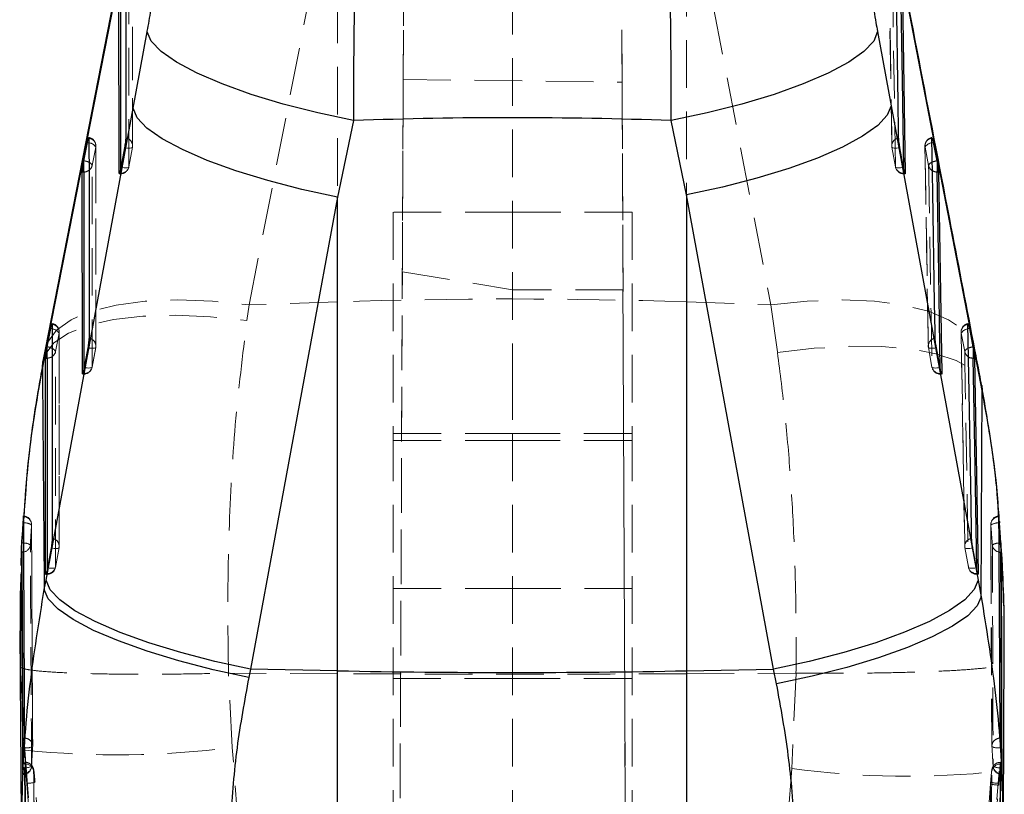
# Model space of a CAD drawing. Header units: millimetres. Extents: x 30 to 362, y 8 to 290.
# Tile 15 of 17: x 217 to 243, y 258 to 279. Entities that reach past the tile are written whole.
import ezdxf

# ---------------------------------------------------------------- set-up
doc = ezdxf.new("R2010")
doc.units = ezdxf.units.MM
doc.linetypes.add('HIDDEN', pattern=[1.905, 1.27, -0.635])

msp = doc.modelspace()

# ---------------------------------------------------------------- linework, layer by layer
at = {"color": 7, "linetype": 'HIDDEN', "lineweight": 18}
for p, q in [((223.097666, 271.49168), (225.45929, 283.562537)), ((225.45929, 283.562537), (225.45929, 271.57189)), ((234.774452, 283.169985), (237.02562, 271.495435)), ((234.774452, 271.57189), (234.774452, 283.169985)), ((226.935544, 214.694284), (227.229213, 281.98114)), ((230.131716, 281.88923), (230.131716, 269.691382)), ((233.327881, 214.699498), (233.03479, 281.85349)), ((219.985125, 275.742501), (219.983288, 280.70689)), ((240.17576, 280.703202), (240.254737, 275.738791)), ((227.210293, 277.510949), (227.188034, 272.375692)), ((227.210293, 277.510949), (233.053444, 277.440574)), ((233.053444, 277.440574), (233.077484, 271.894615)), ((218.904576, 275.212642), (219.000918, 275.701609)), ((219.005311, 270.397987), (219.004538, 275.738925)), ((219.981482, 275.705095), (219.885038, 275.17907)), ((219.885349, 275.175147), (219.981787, 275.701173)), ((240.257191, 275.701419), (240.353124, 275.175415)), ((240.353196, 275.178935), (240.257312, 275.70495)), ((241.139566, 275.735114), (241.228569, 270.394154)), ((241.142579, 275.701553), (241.237485, 275.212586)), ((219.626375, 274.988018), (219.660347, 274.988018)), ((219.660347, 275.00771), (219.636095, 275.00771)), ((219.660315, 275.104895), (219.660347, 275.00771)), ((219.660347, 275.105041), (219.660347, 274.988286)), ((240.577974, 275.00771), (240.576147, 275.122251)), ((240.577974, 275.112685), (240.577974, 274.988197)), ((240.615313, 275.00771), (240.577974, 275.00771)), ((240.577974, 274.988018), (240.611997, 274.988018)), ((226.944216, 273.968477), (226.944216, 268.060677)), ((230.131716, 273.968477), (226.944216, 273.968477)), ((233.319216, 273.968477), (230.131716, 273.968477)), ((233.319216, 273.968477), (233.319216, 268.060677)), ((226.935544, 214.508971), (227.188034, 272.375692)), ((227.188034, 272.375692), (230.131716, 271.894615)), ((233.077484, 271.894615), (230.131716, 271.894615)), ((233.077484, 271.894615), (233.327881, 214.507314)), ((225.45929, 271.57189), (223.097666, 271.49168)), ((225.45929, 271.57189), (225.45929, 261.645811)), ((234.774452, 271.57189), (237.02562, 271.495435)), ((234.774452, 261.645811), (234.774452, 271.57189)), ((223.037963, 271.072384), (223.097666, 271.49168)), ((237.02562, 271.495435), (237.202919, 270.222906)), ((217.925659, 270.244721), (218.022012, 270.733688)), ((218.025595, 265.053496), (218.025643, 270.770982)), ((242.103879, 270.767082), (242.202077, 265.049584)), ((242.107017, 270.73361), (242.201959, 270.244643)), ((219.001664, 270.360638), (218.905233, 269.834612)), ((218.905364, 269.830722), (219.001791, 270.356748)), ((241.327149, 269.834466), (241.231305, 270.360492)), ((241.231305, 270.357005), (241.327172, 269.830979)), ((218.680528, 269.760627), (218.68054, 269.663252)), ((218.68054, 269.760672), (218.68054, 269.643828)), ((241.551931, 269.663252), (241.550005, 269.778676)), ((241.551931, 269.768585), (241.551931, 269.643728)), ((218.646569, 269.64356), (218.68054, 269.64356)), ((218.68054, 269.663252), (218.65628, 269.663252)), ((230.131716, 269.691382), (230.131716, 268.060677)), ((241.589246, 269.663252), (241.551931, 269.663252)), ((241.551931, 269.64356), (241.585959, 269.64356)), ((226.944216, 268.060677), (226.944216, 215.06489)), ((230.131716, 268.060677), (226.944216, 268.060677)), ((230.131716, 268.060677), (230.131716, 243.698759)), ((230.131716, 268.060677), (233.319216, 268.060677)), ((233.319216, 268.060677), (233.319216, 215.06489)), ((230.131716, 267.876275), (226.944216, 267.876275)), ((230.131716, 267.876275), (233.319216, 267.876275)), ((243.114087, 265.74745), (243.107998, 265.856024)), ((243.125629, 265.747953), (243.117708, 265.860103)), ((243.177711, 265.010558), (243.149913, 265.404139)), ((218.021942, 265.01618), (217.925517, 264.490154)), ((217.925753, 264.486242), (218.022181, 265.012268)), ((242.204792, 265.012514), (242.300593, 264.486488)), ((242.300797, 264.490008), (242.204976, 265.016034)), ((242.903117, 264.785543), (242.926737, 259.716699)), ((217.666852, 264.299102), (217.700823, 264.299102)), ((217.700823, 264.318783), (217.676557, 264.318783)), ((217.700826, 264.416292), (217.700823, 264.318783)), ((217.700823, 264.416281), (217.700823, 264.299359)), ((242.525582, 264.318783), (242.523588, 264.434811)), ((242.525582, 264.424361), (242.525582, 264.29927)), ((242.56288, 264.318783), (242.525582, 264.318783)), ((242.525582, 264.299102), (242.559614, 264.299102)), ((230.131716, 263.919089), (226.944216, 263.919089)), ((233.319216, 263.919089), (230.131716, 263.919089)), ((216.994493, 262.792707), (216.991951, 262.453536)), ((216.991951, 262.453536), (216.987305, 261.833269)), ((216.987305, 261.833269), (217.109302, 259.602057)), ((222.541953, 261.660798), (222.545055, 261.660831)), ((222.646476, 259.674862), (222.541953, 261.660798)), ((225.45929, 261.645811), (222.545055, 261.660831)), ((225.45929, 261.645811), (225.45929, 223.201212)), ((234.774452, 261.645811), (237.697014, 261.66087)), ((234.774452, 222.842025), (234.774452, 261.645811)), ((237.698453, 261.66087), (237.583883, 259.115476)), ((237.697014, 261.66087), (237.698453, 261.66087)), ((226.944216, 261.519093), (230.131716, 261.519093)), ((230.131716, 261.519093), (233.319216, 261.519093)), ((217.113574, 259.205135), (217.109302, 259.602057)), ((217.114921, 259.23455), (217.096838, 259.23455)), ((217.104808, 259.263294), (217.113574, 259.205135)), ((217.114921, 259.23455), (217.115888, 259.278415)), ((217.115888, 259.278415), (217.11687, 259.274677)), ((243.167788, 259.28046), (243.153388, 259.28046)), ((243.17037, 259.23455), (243.154894, 259.23455)), ((217.050943, 258.958075), (217.060042, 258.958075)), ((217.059498, 259.068443), (217.060042, 258.977734)), ((217.060042, 259.077964), (217.060042, 258.958299)), ((217.343426, 259.069163), (217.342467, 259.044018)), ((237.583883, 259.115476), (234.774452, 222.842025)), ((241.004008, 231.699031), (243.121082, 259.040771)), ((243.121082, 259.040771), (243.119296, 258.798372)), ((243.187151, 258.977734), (243.18682, 259.097757)), ((243.187151, 259.091739), (243.187151, 258.958165)), ((243.187151, 258.958075), (243.197103, 258.958075)), ((242.890209, 258.702355), (239.951591, 220.984651)), ((242.893699, 258.74907), (242.890053, 258.702003)), ((242.890082, 258.702008), (242.890209, 258.702355)), ((242.893887, 258.749411), (242.890209, 258.702355)), ((242.893763, 258.74907), (242.893887, 258.749411)), ((243.109232, 258.672593), (243.112951, 258.719878)), ((243.112951, 258.719878), (243.119296, 258.798372))]:
    msp.add_line(p, q, dxfattribs=at)
at = {"color": 7, "linetype": 'Continuous', "lineweight": 25}
for p, q in [((219.99802, 282.201003), (217.636483, 270.131052)), ((242.489597, 270.136841), (240.238721, 281.808507)), ((219.622566, 275.00771), (219.620916, 280.009158)), ((240.535476, 280.009158), (240.615313, 275.00771)), ((219.998355, 276.743814), (220.375261, 278.785903)), ((239.87421, 278.789412), (240.237617, 276.809149)), ((217.672731, 264.143534), (219.998355, 276.743814)), ((240.237617, 276.809149), (242.559456, 264.147345)), ((225.884632, 276.412539), (225.45929, 274.371423)), ((234.774452, 274.432745), (234.364425, 276.41198)), ((218.682694, 275.338113), (218.779035, 275.827069)), ((241.363159, 275.826834), (241.45806, 275.337879)), ((219.768017, 275.688689), (219.67157, 275.162675)), ((240.568367, 275.162943), (240.472472, 275.688969)), ((218.679877, 275.323585), (218.682694, 275.338113)), ((218.679877, 275.041249), (218.679877, 275.323585)), ((241.45806, 275.337879), (241.46229, 275.315605)), ((241.46229, 275.315605), (241.46229, 275.041249)), ((218.642767, 269.663252), (218.642135, 275.041249)), ((218.642135, 275.041249), (218.679877, 275.041249)), ((219.622855, 274.998289), (219.622566, 275.00771)), ((219.67157, 275.162675), (219.660347, 275.105041)), ((240.577974, 275.112685), (240.568367, 275.162943)), ((240.615313, 275.00771), (240.613547, 274.988845)), ((241.46229, 275.041249), (241.499494, 275.041249)), ((241.499494, 275.041249), (241.589246, 269.663252)), ((225.45929, 274.371423), (223.133767, 261.771187)), ((225.45929, 261.725003), (225.45929, 274.371423)), ((234.774452, 274.432745), (234.774452, 261.725003)), ((237.095977, 261.771103), (234.774452, 274.432745)), ((217.703792, 270.370193), (217.800144, 270.85916)), ((242.327545, 270.858914), (242.422482, 270.369958)), ((217.65188, 270.302769), (217.590256, 269.988548)), ((217.70096, 270.355597), (217.703792, 270.370193)), ((217.70096, 270.073328), (217.70096, 270.355597)), ((218.788174, 270.344243), (218.691741, 269.818217)), ((241.542401, 269.818496), (241.44655, 270.344522)), ((242.422482, 270.369958), (242.426761, 270.347428)), ((242.426761, 270.347428), (242.426761, 270.073328)), ((217.636483, 270.131052), (217.576781, 269.82462)), ((217.663054, 264.318783), (217.663215, 270.073328)), ((217.663215, 270.073328), (217.70096, 270.073328)), ((242.426761, 270.073328), (242.463975, 270.073328)), ((242.463975, 270.073328), (242.56288, 264.318783)), ((242.666885, 269.206986), (242.489597, 270.136841)), ((218.691741, 269.818217), (218.68054, 269.760672)), ((241.551931, 269.768585), (241.542401, 269.818496)), ((218.643055, 269.653797), (218.642767, 269.663252)), ((241.589246, 269.663252), (241.587502, 269.644387)), ((217.055859, 265.675545), (217.023282, 265.138008)), ((217.059158, 265.721332), (217.055859, 265.675545)), ((217.055859, 265.675545), (217.059158, 265.675545)), ((217.059158, 265.675545), (217.059158, 265.721332)), ((243.149913, 265.404139), (243.125629, 265.747953)), ((243.129253, 265.675545), (243.126453, 265.707865)), ((243.126453, 265.707865), (243.126453, 265.675545)), ((243.126453, 265.675545), (243.129253, 265.675545)), ((243.170172, 265.138008), (243.129253, 265.675545)), ((217.026451, 265.138008), (217.023282, 265.138008)), ((217.026451, 264.890071), (217.026451, 265.138008)), ((217.808435, 264.999785), (217.712009, 264.473759)), ((242.516101, 264.474049), (242.420275, 265.000064)), ((243.16727, 265.138008), (243.16727, 264.890071)), ((243.170172, 265.138008), (243.16727, 265.138008)), ((217.01471, 264.890071), (217.026451, 264.890071)), ((243.16727, 264.890071), (243.182108, 264.890071)), ((217.712009, 264.473759), (217.700823, 264.416281)), ((242.525582, 264.424361), (242.516101, 264.474049)), ((217.663342, 264.309317), (217.663054, 264.318783)), ((217.626304, 263.891686), (217.672731, 264.143534)), ((242.559456, 264.147345), (242.640908, 263.702177)), ((216.970273, 262.792874), (217.021384, 256.79384)), ((243.236313, 256.856039), (243.256866, 262.368957)), ((223.133767, 261.771187), (223.087341, 261.549402)), ((225.45929, 261.725003), (223.133767, 261.771187)), ((225.45929, 250.886554), (225.45929, 261.725003)), ((234.774452, 261.725003), (237.095977, 261.771103)), ((234.774452, 261.725003), (234.774452, 250.886554)), ((237.177422, 261.379071), (237.095977, 261.771103)), ((217.060042, 259.077964), (217.063473, 259.143589)), ((243.184297, 259.1436), (243.187151, 259.091739)), ((243.197892, 258.962965), (243.198097, 258.977734))]:
    msp.add_line(p, q, dxfattribs=at)
at = {"color": 8, "linetype": 'Continuous', "lineweight": 25}
for p, q in [((218.779035, 275.827069), (218.821592, 275.818128)), ((241.3251, 275.819), (241.363159, 275.826834)), ((219.636095, 275.00771), (219.622566, 275.00771)), ((217.842404, 270.850286), (217.800144, 270.85916)), ((242.327545, 270.858914), (242.289347, 270.851035)), ((217.576781, 269.82462), (217.589064, 269.983888)), ((218.65628, 269.663252), (218.642767, 269.663252)), ((242.656935, 269.337375), (242.666885, 269.206986)), ((217.059158, 265.675545), (217.077531, 265.674181)), ((243.106486, 265.673757), (243.126453, 265.675545)), ((217.006177, 264.352668), (216.994493, 262.792707)), ((217.676557, 264.318783), (217.663054, 264.318783))]:
    msp.add_line(p, q, dxfattribs=at)
at = {"color": 7, "linetype": 'Continuous', "lineweight": 25, "flags": 128}
for points in [[(220.013287, 282.376342), (219.724535, 280.899931), (217.651761, 270.306043)], [(219.799386, 280.911509), (219.799457, 280.725978), (219.79974, 279.983845), (219.800866, 277.015321), (219.801269, 275.947109)], [(240.438198, 275.947098), (240.435259, 276.132628), (240.423508, 276.874751), (240.376616, 279.84323), (240.359785, 280.911531)], [(225.884632, 276.412539), (224.926644, 276.617259), (224.006417, 276.852734), (223.148076, 277.112786), (222.374124, 277.390618), (221.704852, 277.678933), (221.157805, 277.970165), (220.747328, 278.256692), (220.48418, 278.531004), (220.375261, 278.785903)], [(239.87421, 278.789412), (239.770825, 278.534435), (239.511678, 278.259765), (239.103624, 277.97268), (238.557451, 277.680755), (237.887603, 277.391724), (237.111792, 277.113222), (236.250533, 276.852612), (235.326601, 276.616789), (234.364425, 276.41198)], [(225.45929, 274.371423), (224.50764, 274.576813), (223.594442, 274.81259), (222.743381, 275.072653), (221.976532, 275.350239), (221.313787, 275.638152), (220.772335, 275.928937), (220.366221, 276.215028), (220.105977, 276.489027), (219.998355, 276.743814)], [(240.237617, 276.809149), (240.135566, 276.554272), (239.879279, 276.279904), (239.475466, 275.993243), (238.934698, 275.701765), (238.27113, 275.413126), (237.502133, 275.134869), (236.647837, 274.87427), (235.730607, 274.638169), (234.774452, 274.432745)], [(218.82064, 275.9436), (218.820668, 275.758058), (218.820781, 275.015935), (218.821226, 272.047412), (218.821439, 270.602651)], [(241.412233, 270.60264), (241.409149, 270.78817), (241.396819, 271.530282), (241.347593, 274.49875), (241.323689, 275.9436)], [(217.841739, 270.975679), (217.841738, 270.790149), (217.841737, 270.048015), (217.841721, 267.079491), (217.841709, 265.258193)], [(242.385929, 265.258182), (242.382748, 265.443713), (242.370025, 266.185824), (242.319219, 269.154281), (242.288106, 270.975679)], [(223.133767, 261.771187), (222.181978, 261.976549), (221.268654, 262.212316), (220.417493, 262.472361), (219.650576, 262.749948), (218.987801, 263.03786), (218.446366, 263.328645), (218.040317, 263.614748), (217.780188, 263.888747), (217.672731, 264.143534)], [(242.559456, 264.147345), (242.457973, 263.892479), (242.202086, 263.618112), (241.7985, 263.331428), (241.257794, 263.03995), (240.594131, 262.7513), (239.824902, 262.473049), (238.970263, 262.212489), (238.052606, 261.976449), (237.095977, 261.771103)], [(223.087341, 261.549402), (222.136101, 261.753876), (221.223266, 261.987954), (220.372489, 262.245575), (219.605816, 262.52006), (218.943115, 262.804296), (218.401558, 263.090924), (217.99518, 263.3725), (217.734511, 263.641749), (217.626304, 263.891686)], [(242.640908, 263.702177), (242.538105, 263.455916), (242.281264, 263.189975), (241.877098, 262.911305), (241.336177, 262.627186), (240.672643, 262.345046), (239.903844, 262.072265), (239.049882, 261.81598), (238.133084, 261.582885), (237.177422, 261.379071)]]:
    msp.add_lwpolyline(points, dxfattribs=at)
at = {"color": 7, "linetype": 'HIDDEN', "lineweight": 18, "flags": 128}
for points in [[(219.979675, 280.66954), (219.979744, 280.483998), (219.980015, 279.741865), (219.981096, 276.773319), (219.981482, 275.705095)], [(240.257312, 275.70495), (240.254363, 275.890492), (240.242573, 276.632626), (240.195526, 279.601194), (240.178639, 280.669518)], [(219.885038, 275.17907), (219.884976, 275.364611), (219.884728, 276.106745), (219.883727, 279.075291), (219.883352, 280.180574)], [(240.273482, 280.180551), (240.276431, 279.995021), (240.28823, 279.252876), (240.335536, 276.284319), (240.353196, 275.178935)], [(219.000918, 275.701609), (219.000945, 275.516078), (219.00105, 274.773944), (219.001466, 271.805398), (219.001664, 270.360638)], [(219.981482, 275.705095), (219.97872, 275.69554), (219.967604, 275.687751), (219.948551, 275.682017), (219.922279, 275.678553), (219.889778, 275.677491), (219.85227, 275.678888), (219.811167, 275.682665), (219.768017, 275.688689)], [(240.257312, 275.70495), (240.260371, 275.695451), (240.271782, 275.687706), (240.291114, 275.68204), (240.317638, 275.678631), (240.350357, 275.677636), (240.388037, 275.679067), (240.42926, 275.6829), (240.472472, 275.688969)], [(241.231305, 270.360492), (241.228215, 270.546023), (241.21586, 271.288157), (241.166532, 274.25668), (241.142579, 275.701553)], [(218.905233, 269.834612), (218.90521, 270.020142), (218.905122, 270.762276), (218.90476, 273.730822), (218.904576, 275.212642)], [(219.885038, 275.17907), (219.882276, 275.169514), (219.871159, 275.161725), (219.852106, 275.155991), (219.825834, 275.152527), (219.793332, 275.151476), (219.755823, 275.152862), (219.71472, 275.15664), (219.67157, 275.162675)], [(240.568367, 275.162943), (240.525155, 275.156874), (240.483932, 275.153052), (240.44625, 275.15161), (240.41353, 275.152605), (240.387004, 275.156014), (240.367671, 275.161691), (240.356258, 275.169425), (240.353196, 275.178935)], [(241.237485, 275.212586), (241.24057, 275.027055), (241.252916, 274.284933), (241.302393, 271.316409), (241.327149, 269.834466)], [(217.651702, 270.305552), (217.711995, 270.493016), (217.948958, 270.817954), (218.340907, 271.097016), (218.877146, 271.322578), (219.543042, 271.488484), (220.320422, 271.590207), (221.188073, 271.624964), (222.122319, 271.591827), (223.097666, 271.49168)], [(237.02562, 271.495435), (237.996934, 271.593001), (238.927639, 271.624249), (239.792571, 271.588352), (240.568349, 271.486271), (241.233998, 271.320757), (241.771523, 271.0963), (242.16639, 270.81896), (242.407924, 270.496223), (242.474609, 270.293728)], [(217.589064, 269.983888), (217.649128, 270.169206), (217.88379, 270.477079), (218.274334, 270.73979), (218.81005, 270.950131), (219.47625, 271.102347), (220.254666, 271.192256), (221.123953, 271.217391), (222.060277, 271.177057), (223.037963, 271.072384)], [(218.022012, 270.733688), (218.02201, 270.548157), (218.022002, 269.806024), (218.021967, 266.837489), (218.021942, 265.01618)], [(242.204976, 265.016034), (242.201789, 265.201565), (242.18905, 265.943687), (242.138172, 268.912178), (242.107017, 270.73361)], [(219.001664, 270.360638), (218.998898, 270.351082), (218.987778, 270.343293), (218.968721, 270.337559), (218.942445, 270.334095), (218.90994, 270.333044), (218.872429, 270.33443), (218.831325, 270.338208), (218.788174, 270.344243)], [(237.202919, 270.222906), (238.181134, 270.334128), (239.117966, 270.387091), (239.987724, 270.380374), (240.766556, 270.314135), (241.433105, 270.190206), (241.969088, 270.011973), (242.359811, 269.784343), (242.594556, 269.513529), (242.656935, 269.337375)], [(241.231305, 270.360492), (241.23438, 270.350993), (241.245804, 270.343259), (241.26515, 270.337582), (241.291687, 270.334184), (241.324417, 270.333178), (241.362105, 270.33462), (241.403334, 270.338453), (241.44655, 270.344522)], [(217.925517, 264.490154), (217.925521, 264.675684), (217.925542, 265.417818), (217.925616, 268.386353), (217.925659, 270.244721)], [(242.201959, 270.244643), (242.205138, 270.059113), (242.21786, 269.31699), (242.268827, 266.3485), (242.300797, 264.490008)], [(218.905233, 269.834612), (218.902467, 269.825056), (218.891345, 269.817267), (218.872288, 269.811533), (218.846012, 269.808069), (218.813507, 269.807018), (218.775996, 269.808404), (218.734891, 269.812182), (218.691741, 269.818217)], [(241.542401, 269.818496), (241.499184, 269.812428), (241.457955, 269.808605), (241.420266, 269.807164), (241.387535, 269.808158), (241.360997, 269.811556), (241.34165, 269.817233), (241.330225, 269.824967), (241.327149, 269.834466)], [(217.808435, 264.999785), (217.851587, 264.99375), (217.892692, 264.989972), (217.930205, 264.988575), (217.962713, 264.989637), (217.98899, 264.99309), (218.008049, 264.998823), (218.019173, 265.006624), (218.021942, 265.01618)], [(242.420275, 265.000064), (242.377058, 264.993996), (242.335824, 264.990173), (242.29813, 264.988732), (242.265394, 264.989726), (242.238849, 264.993124), (242.219493, 264.998801), (242.208059, 265.006524), (242.204976, 265.016034)], [(217.712009, 264.473759), (217.75516, 264.467724), (217.796266, 264.463946), (217.833779, 264.462561), (217.866286, 264.463611), (217.892565, 264.467076), (217.911624, 264.472809), (217.922748, 264.480598), (217.925517, 264.490154)], [(242.300797, 264.490008), (242.303881, 264.480509), (242.315317, 264.472775), (242.334672, 264.467098), (242.361217, 264.4637), (242.393954, 264.462706), (242.431651, 264.464147), (242.472883, 264.46797), (242.516101, 264.474049)]]:
    msp.add_lwpolyline(points, dxfattribs=at)
at = {"color": 8, "linetype": 'Continuous', "lineweight": 25, "flags": 128}
for points in [[(219.658651, 280.009158), (219.659507, 277.497795), (219.660315, 275.104895)], [(240.576147, 275.122251), (240.538232, 277.498309), (240.498293, 280.009158)], [(218.679877, 275.041249), (218.680214, 272.341617), (218.680528, 269.760627)], [(241.550005, 269.778676), (241.507218, 272.342142), (241.46229, 275.041249)], [(217.70096, 270.073328), (217.700896, 267.185427), (217.700826, 264.416292)], [(242.523588, 264.434811), (242.476287, 267.185975), (242.426761, 270.073328)], [(217.080077, 265.134074), (217.070508, 265.134946), (217.026451, 265.138008)], [(243.109937, 265.132878), (243.123244, 265.134297), (243.16727, 265.138008)], [(217.080879, 264.896128), (217.069448, 264.893837), (217.026451, 264.890071)], [(243.11181, 264.896274), (243.124676, 264.893703), (243.16727, 264.890071)]]:
    msp.add_lwpolyline(points, dxfattribs=at)
at = {"color": 7, "linetype": 'HIDDEN', "lineweight": 18}
for centre, radius, start, end in [((218.776219, 275.738894), 0.228375, 0.0082573, 79.6589634), ((218.792743, 275.73467), 0.210784, 350.9759219, 82.3948616), ((218.79913, 275.587305), 0.231913, 29.5294687, 84.441766), ((219.77334, 275.738208), 0.210759, 350.9606758, 82.3850405), ((240.466288, 275.737479), 0.211493, 97.6324729, 188.8474247), ((241.367385, 275.738894), 0.228375, 100.3016142, 180.9488348), ((241.351634, 275.73391), 0.211544, 97.5909425, 188.7982587), ((241.344007, 275.589068), 0.230708, 94.7008632, 150.8195111), ((219.756791, 275.742418), 0.228375, 349.6103902, 0.0207827), ((240.482088, 275.742418), 0.228375, 180.9103937, 190.3309927), ((218.785247, 275.175041), 0.125113, 17.4896221, 72.4265251), ((241.362478, 275.173187), 0.131055, 103.5682525, 162.5046907), ((218.702068, 275.25525), 0.206942, 305.7780155, 348.1181257), ((219.667528, 275.231284), 0.223689, 268.1602714, 346.5013561), ((219.660347, 275.216394), 0.228375, 270, 349.6105632), ((240.570053, 275.230463), 0.222894, 193.3663688, 272.03655), ((240.577974, 275.216394), 0.228375, 190.3304039, 270), ((241.440929, 275.255142), 0.207848, 191.8145302, 239.4959577), ((230.116871, 134.254544), 137.396312, 88.05736508, 91.94263492), ((217.797314, 270.770981), 0.228375, 359.9995104, 79.6563306), ((217.813838, 270.766751), 0.210783, 350.9755738, 82.3932953), ((217.820082, 270.619267), 0.232095, 29.5374335, 84.4807709), ((242.33182, 270.770981), 0.228375, 100.3094894, 180.9790567), ((242.316088, 270.765976), 0.211562, 97.6004328, 188.799992), ((242.308323, 270.621302), 0.230515, 94.7219471, 150.8430174), ((218.793511, 270.39374), 0.210769, 350.9639451, 82.3856007), ((241.440325, 270.392984), 0.21153, 97.6316902, 188.8356911), ((217.799761, 270.200732), 0.133362, 19.2598094, 70.915532), ((218.776972, 270.397958), 0.228375, 349.6117167, 0.0078928), ((241.456087, 270.397958), 0.228375, 180.9541359, 190.32648), ((242.333389, 270.198519), 0.139289, 105.2576469, 160.6622366), ((217.721963, 270.288089), 0.208261, 305.8190086, 347.9809549), ((242.406422, 270.2879), 0.208989, 191.9456025, 240.2145104), ((218.687745, 269.886797), 0.223661, 268.153998, 346.5072859), ((218.68054, 269.871934), 0.228375, 270, 349.6118081), ((241.543978, 269.885972), 0.222862, 193.3624536, 272.0452722), ((241.551932, 269.871934), 0.228375, 190.326169, 270), ((217.059157, 265.630427), 0.228375, 0.2596797, 86.0766558), ((217.07138, 265.622916), 0.215708, 358.1954124, 88.6853724), ((243.126453, 265.630427), 0.228375, 94.9527975, 180.3551924), ((243.114114, 265.622953), 0.215476, 92.2291749, 182.7206255), ((217.09752, 265.339458), 0.335319, 55.5963199, 93.4175528), ((243.092527, 265.337632), 0.336415, 87.6218591, 125.1426513), ((217.813772, 265.049269), 0.210784, 350.968205, 82.383681), ((242.414022, 265.048503), 0.211553, 97.6312389, 188.8285063), ((217.085487, 264.805249), 0.328869, 59.0799071, 90.942568), ((217.038748, 265.10878), 0.216785, 281.2066098, 354.3350644), ((217.797248, 265.053498), 0.228375, 349.6124524, 359.9991817), ((242.429761, 265.053498), 0.228375, 180.9837074, 190.3239759), ((243.111497, 264.805456), 0.327425, 90.2731227, 121.6980171), ((243.154702, 265.108633), 0.216648, 186.5182555, 258.5811925), ((217.708013, 264.542345), 0.223678, 268.1578864, 346.5066576), ((217.700823, 264.527473), 0.228375, 270, 349.6125065), ((242.517624, 264.541498), 0.222858, 193.3585335, 272.046445), ((242.525582, 264.527473), 0.228375, 190.3237919, 270), ((217.101195, 259.709854), 0.215969, 358.6240228, 89.0635072), ((243.144229, 259.70955), 0.216219, 91.2059101, 181.5574785), ((217.166547, 259.977629), 0.311728, 256.4375474, 298.8793372), ((219.551837, 284.436266), 24.954036, 264.3828185, 277.1237952), ((217.089177, 259.717546), 0.228375, 356.465546, 0.3244899), ((243.15597, 259.717546), 0.228375, 180.2145275, 183.7589276), ((243.077877, 259.979767), 0.314108, 241.5190997, 283.7158992), ((217.123744, 259.013945), 0.220781, 7.82855, 92.2904121), ((217.115688, 259.049861), 0.228554, 4.844696, 89.9499668), ((243.14588, 259.014297), 0.220437, 87.6563388, 172.9106113), ((217.060041, 259.18645), 0.228375, 270, 357.2543206), ((217.068563, 259.198222), 0.220653, 267.786806, 354.3437247), ((217.132857, 259.453464), 0.317548, 257.3790716, 299.2755638), ((240.661729, 281.999693), 23.090269, 262.33989, 276.1141918), ((243.187151, 259.18645), 0.228375, 182.960974, 270), ((243.113628, 259.455322), 0.319631, 241.0852427, 282.7733882), ((243.178307, 259.19792), 0.220364, 185.8302295, 272.299891), ((217.141118, 259.683065), 0.963355, 271.1397433, 284.3046387), ((243.134051, 259.688579), 1.016289, 256.1099854, 268.600643), ((243.136935, 259.737467), 1.017872, 256.1782152, 268.6498162)]:
    msp.add_arc(centre, radius, start, end, dxfattribs=at)
at = {"color": 8, "linetype": 'Continuous', "lineweight": 25}
for centre, radius, start, end in [((218.599634, 274.825291), 0.519505, 64.5323699, 80.79989), ((241.543753, 274.814997), 0.529857, 99.3073189, 113.5874662), ((218.681008, 275.28308), 0.241834, 269.7318998, 305.971029), ((241.460657, 275.283862), 0.242618, 238.9246536, 270.3857035), ((217.620673, 269.857069), 0.519812, 64.6333487, 80.7988675), ((242.509004, 269.844502), 0.532532, 99.3504775, 113.4910371), ((217.702041, 270.315356), 0.24203, 269.7439766, 305.8656563), ((242.425176, 270.316198), 0.242875, 239.6907721, 270.3738586)]:
    msp.add_arc(centre, radius, start, end, dxfattribs=at)
at = {"color": 7, "linetype": 'Continuous', "lineweight": 25}
msp.add_arc((230.116871, 496.626933), 234.9481, 268.8641014, 271.1358986, dxfattribs=at)
msp.add_ellipse((230.116871, 251.950716), major_axis=(53.43975, 0), ratio=0.459188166, start_param=1.491229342, end_param=1.650075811, dxfattribs=at)
for points, knots in [([(226.166325, 285.247579), (226.144933, 285.030528), (226.104353, 284.618787), (226.049673, 283.763471), (225.999519, 282.763355), (225.95584, 281.608497), (225.920588, 280.340054), (225.896176, 279.047669), (225.882191, 277.719818), (225.883818, 276.848301), (225.884632, 276.412539)], [0, 0, 0, 0, 0.132849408, 0.252012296, 0.371175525, 0.506324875, 0.628859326, 0.751394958, 0.875696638, 1, 1, 1, 1]), ([(234.364425, 276.41198), (234.365433, 276.783881), (234.367648, 277.600858), (234.355451, 278.892199), (234.328754, 280.3569), (234.288671, 281.719398), (234.239438, 282.920652), (234.189222, 283.864368), (234.134155, 284.667071), (234.094315, 285.05386), (234.074394, 285.247255)], [0, 0, 0, 0, 0.106309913, 0.233537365, 0.360762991, 0.523361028, 0.642348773, 0.761337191, 0.880668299, 1, 1, 1, 1]), ([(242.474558, 270.294029), (242.264165, 271.38415), (241.513215, 275.275088), (240.764299, 279.166034), (240.225206, 281.966858)], [0, 0, 0, 0, 0.280169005, 1, 1, 1, 1]), ([(220.375261, 278.785903), (220.376166, 278.790815), (220.410415, 278.976599), (220.47639, 279.361672), (220.545043, 279.832426), (220.594831, 280.240264), (220.620886, 280.52242), (220.62379, 280.652848), (220.624832, 280.699637)], [0, 0, 0, 0, 0.006657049, 0.251811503, 0.497183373, 0.63198472, 0.867979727, 1, 1, 1, 1]), ([(239.617303, 280.702967), (239.621252, 280.614389), (239.62522, 280.5254), (239.648884, 280.275711), (239.677935, 280.024758), (239.744318, 279.55389), (239.810578, 279.142094), (239.859634, 278.8702), (239.87421, 278.789412)], [0, 0, 0, 0, 0.235155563, 0.236248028, 0.472331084, 0.635245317, 0.891621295, 1, 1, 1, 1]), ([(218.779035, 275.827069), (218.782677, 275.844881), (218.790892, 275.885058), (218.803002, 275.933845), (218.809256, 275.949952), (218.812382, 275.958005)], [0, 0, 0, 0, 0.2848093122, 0.6424131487, 1, 1, 1, 1]), ([(218.816778, 275.960855), (218.817469, 275.961573), (218.820253, 275.964463), (218.820474, 275.952553), (218.82064, 275.9436)], [0, 0, 0, 0, 0.248265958, 1, 1, 1, 1]), ([(219.801269, 275.947109), (219.801266, 275.946224), (219.801224, 275.934743), (219.799307, 275.903397), (219.79221, 275.840376), (219.781522, 275.766231), (219.772702, 275.714225), (219.76811, 275.689199), (219.768017, 275.688689)], [0, 0, 0, 0, 0.020336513, 0.263972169, 0.507604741, 0.751251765, 0.994928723, 1, 1, 1, 1]), ([(240.472472, 275.688969), (240.471168, 275.696208), (240.465416, 275.72813), (240.455742, 275.787358), (240.445751, 275.858871), (240.439581, 275.915005), (240.438626, 275.937179), (240.438198, 275.947098)], [0, 0, 0, 0, 0.071485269, 0.3152405, 0.558969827, 0.802707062, 1, 1, 1, 1]), ([(241.323689, 275.9436), (241.32368, 275.945527), (241.323626, 275.95715), (241.324082, 275.967222), (241.326471, 275.963303), (241.326546, 275.96318)], [0, 0, 0, 0, 0.161483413, 0.973620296, 1, 1, 1, 1]), ([(241.333202, 275.95235), (241.336464, 275.942074), (241.342988, 275.92152), (241.353994, 275.872999), (241.360822, 275.838609), (241.363159, 275.826834)], [0, 0, 0, 0, 0.396708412, 0.793447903, 1, 1, 1, 1]), ([(218.642135, 275.041249), (218.642582, 275.053808), (218.643476, 275.078924), (218.650448, 275.141516), (218.660741, 275.214342), (218.671268, 275.277671), (218.677862, 275.312839), (218.679877, 275.323585)], [0, 0, 0, 0, 0.22326837, 0.446469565, 0.671288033, 0.899557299, 1, 1, 1, 1]), ([(241.46229, 275.315605), (241.466872, 275.290025), (241.476035, 275.238856), (241.487699, 275.161161), (241.495979, 275.094643), (241.499061, 275.057603), (241.499423, 275.04393), (241.499494, 275.041249)], [0, 0, 0, 0, 0.237744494, 0.47557035, 0.711304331, 0.943374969, 1, 1, 1, 1]), ([(219.660347, 275.105041), (219.655666, 275.083499), (219.646303, 275.04041), (219.634827, 275.001886), (219.627915, 274.984673), (219.626509, 274.98885), (219.626375, 274.989247)], [0, 0, 0, 0, 0.323041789, 0.646172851, 0.966344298, 1, 1, 1, 1]), ([(240.611997, 274.99041), (240.610667, 274.990801), (240.607538, 274.991723), (240.598091, 275.02255), (240.587505, 275.066329), (240.580476, 275.100514), (240.577974, 275.112685)], [0, 0, 0, 0, 0.2230329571, 0.5247072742, 0.8307910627, 1, 1, 1, 1]), ([(217.800144, 270.85916), (217.803782, 270.876947), (217.811994, 270.917099), (217.824099, 270.965891), (217.830353, 270.982013), (217.833481, 270.990074)], [0, 0, 0, 0, 0.28452915, 0.642277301, 1, 1, 1, 1]), ([(217.837884, 270.992946), (217.838572, 270.993666), (217.841354, 270.996576), (217.841574, 270.984652), (217.841739, 270.975679)], [0, 0, 0, 0, 0.247415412, 1, 1, 1, 1]), ([(242.288106, 270.975679), (242.288097, 270.97764), (242.288042, 270.98929), (242.288492, 270.999464), (242.290873, 270.995408), (242.290941, 270.995293)], [0, 0, 0, 0, 0.164316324, 0.976276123, 1, 1, 1, 1]), ([(242.297621, 270.984352), (242.300884, 270.974043), (242.30741, 270.953426), (242.318407, 270.904933), (242.325221, 270.870615), (242.327545, 270.858914)], [0, 0, 0, 0, 0.397269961, 0.794497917, 1, 1, 1, 1]), ([(218.821439, 270.602651), (218.821435, 270.601785), (218.821392, 270.590351), (218.819477, 270.559007), (218.812382, 270.496014), (218.801695, 270.42188), (218.792878, 270.369839), (218.788274, 270.344786), (218.788174, 270.344243)], [0, 0, 0, 0, 0.019970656, 0.263629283, 0.507298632, 0.750951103, 0.994595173, 1, 1, 1, 1]), ([(241.44655, 270.344522), (241.445223, 270.351894), (241.439451, 270.383952), (241.429759, 270.443314), (241.419777, 270.514777), (241.413625, 270.570715), (241.412662, 270.592798), (241.412233, 270.60264)], [0, 0, 0, 0, 0.0727929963, 0.3165331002, 0.5602854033, 0.8040319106, 1, 1, 1, 1]), ([(217.663215, 270.073328), (217.663664, 270.085892), (217.664562, 270.111015), (217.671536, 270.173607), (217.681835, 270.24643), (217.692363, 270.309728), (217.69895, 270.344873), (217.70096, 270.355597)], [0, 0, 0, 0, 0.2233369, 0.446588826, 0.671459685, 0.899748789, 1, 1, 1, 1]), ([(242.426761, 270.347428), (242.431345, 270.321842), (242.440513, 270.270662), (242.452179, 270.192991), (242.460463, 270.126525), (242.463542, 270.089606), (242.463905, 270.075972), (242.463975, 270.073328)], [0, 0, 0, 0, 0.237942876, 0.475958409, 0.711869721, 0.944137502, 1, 1, 1, 1]), ([(242.656673, 269.332714), (242.616368, 269.54883), (242.555784, 269.873685), (242.494921, 270.187475), (242.474548, 270.292509)], [0, 0, 0, 0, 0.665269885, 1, 1, 1, 1]), ([(217.598879, 269.981071), (217.517101, 269.52804), (217.340953, 268.552234), (217.172342, 267.168434), (217.10684, 266.235079), (217.079661, 265.847799)], [0, 0, 0, 0, 0.336434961, 0.724664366, 1, 1, 1, 1]), ([(217.576781, 269.82462), (217.583245, 268.99169), (217.598636, 267.008408), (217.616147, 265.03583), (217.626304, 263.891686)], [0, 0, 0, 0, 0.419975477, 1, 1, 1, 1]), ([(218.68054, 269.760672), (218.67586, 269.739128), (218.666498, 269.696032), (218.655024, 269.657472), (218.648113, 269.640223), (218.646705, 269.644398), (218.646569, 269.644801)], [0, 0, 0, 0, 0.322859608, 0.645848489, 0.965886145, 1, 1, 1, 1]), ([(241.585959, 269.645952), (241.584635, 269.646344), (241.58152, 269.647267), (241.572094, 269.678078), (241.561502, 269.721952), (241.554456, 269.756285), (241.551931, 269.768585)], [0, 0, 0, 0, 0.22267538, 0.523839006, 0.829419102, 1, 1, 1, 1]), ([(242.640908, 263.702177), (242.645069, 264.535288), (242.654221, 266.367766), (242.662416, 268.205017), (242.666885, 269.206986)], [0, 0, 0, 0, 0.454636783, 1, 1, 1, 1]), ([(243.117708, 265.860103), (243.109619, 265.980407), (243.064666, 266.649007), (242.919285, 267.816089), (242.740126, 268.840058), (242.653363, 269.335944)], [0, 0, 0, 0, 0.101653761, 0.564950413, 1, 1, 1, 1]), ([(243.107998, 265.856024), (243.101314, 265.985946), (243.041976, 267.139339), (242.843237, 268.234864), (242.666885, 269.206986)], [0, 0, 0, 0, 0.112643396, 1, 1, 1, 1]), ([(217.076329, 265.838567), (217.076115, 265.846352), (217.075675, 265.862376), (217.072743, 265.855902), (217.068432, 265.82536), (217.063624, 265.777519), (217.060489, 265.738083), (217.059158, 265.721332)], [0, 0, 0, 0, 0.201754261, 0.415284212, 0.628821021, 0.842344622, 1, 1, 1, 1]), ([(217.104724, 259.925794), (217.104394, 259.987395), (217.102739, 260.296188), (217.095933, 261.593748), (217.086549, 263.503054), (217.079276, 265.165204), (217.076329, 265.838567)], [0, 0, 0, 0, 0.031255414, 0.156675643, 0.658356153, 1, 1, 1, 1]), ([(243.107475, 265.854996), (243.107088, 265.855819), (243.105778, 265.858606), (243.105752, 265.846672), (243.105733, 265.838266)], [0, 0, 0, 0, 0.295588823, 1, 1, 1, 1]), ([(243.105733, 265.838266), (243.106153, 265.777562), (243.108286, 265.469662), (243.116988, 264.173065), (243.128563, 262.262897), (243.136472, 260.599943), (243.139678, 259.925721)], [0, 0, 0, 0, 0.030799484, 0.156219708, 0.657900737, 1, 1, 1, 1]), ([(243.126453, 265.707865), (243.124278, 265.730984), (243.119928, 265.777222), (243.113719, 265.829355), (243.110772, 265.845078), (243.109298, 265.852939)], [0, 0, 0, 0, 0.333326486, 0.666668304, 1, 1, 1, 1]), ([(217.059158, 265.675545), (217.054656, 265.60805), (217.042735, 265.429293), (217.032698, 265.249756), (217.026451, 265.138008)], [0, 0, 0, 0, 0.377579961, 1, 1, 1, 1]), ([(243.2556, 262.368951), (243.257171, 262.662998), (243.263242, 263.799186), (243.17758, 264.918107), (243.114087, 265.74745)], [0, 0, 0, 0, 0.25880072, 1, 1, 1, 1]), ([(243.16727, 265.138008), (243.159263, 265.250909), (243.146529, 265.430458), (243.131888, 265.609197), (243.126453, 265.675545)], [0, 0, 0, 0, 0.6288024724, 1, 1, 1, 1]), ([(217.841709, 265.258193), (217.841257, 265.245493), (217.840355, 265.220094), (217.833312, 265.156924), (217.822955, 265.083787), (217.813848, 265.029465), (217.808902, 265.002344), (217.808435, 264.999785)], [0, 0, 0, 0, 0.243659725, 0.487309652, 0.730969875, 0.974617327, 1, 1, 1, 1]), ([(242.420275, 265.000064), (242.418932, 265.007529), (242.41315, 265.03968), (242.403441, 265.099131), (242.393469, 265.17056), (242.387325, 265.226356), (242.386358, 265.248387), (242.385929, 265.258182)], [0, 0, 0, 0, 0.073698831, 0.317415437, 0.561170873, 0.804904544, 1, 1, 1, 1]), ([(217.023282, 265.138008), (217.021985, 265.112245), (217.019393, 265.060717), (217.0166, 264.986918), (217.014883, 264.925955), (217.014766, 264.901727), (217.01471, 264.890071)], [0, 0, 0, 0, 0.254759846, 0.509536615, 0.764041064, 1, 1, 1, 1]), ([(243.182108, 264.890071), (243.181905, 264.902786), (243.1815, 264.928214), (243.178828, 264.991712), (243.175011, 265.064303), (243.17175, 265.113975), (243.170172, 265.138008)], [0, 0, 0, 0, 0.2538737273, 0.507718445, 0.7618194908, 1, 1, 1, 1]), ([(243.238011, 263.538037), (243.232995, 263.888654), (243.225942, 264.381698), (243.188521, 264.869613), (243.177711, 265.010558)], [0, 0, 0, 0, 0.711127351, 1, 1, 1, 1]), ([(217.01471, 264.890071), (217.020079, 263.904673), (217.030819, 261.933877), (217.04344, 259.963115), (217.04975, 258.977734)], [0, 0, 0, 0, 0.499999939, 1, 1, 1, 1]), ([(243.198097, 258.977734), (243.197269, 259.486168), (243.195611, 260.503038), (243.190838, 262.473811), (243.185554, 263.936162), (243.182108, 264.890071)], [0, 0, 0, 0, 0.25798843, 0.515976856, 1, 1, 1, 1]), ([(217.006177, 264.352668), (216.997755, 264.154275), (216.970969, 263.523281), (216.979877, 262.888628), (216.985984, 262.453519)], [0, 0, 0, 0, 0.314412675, 1, 1, 1, 1]), ([(217.700823, 264.416281), (217.696144, 264.39473), (217.686785, 264.35162), (217.67531, 264.313037), (217.668399, 264.295761), (217.666989, 264.299947), (217.666852, 264.300354)], [0, 0, 0, 0, 0.322768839, 0.645649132, 0.965575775, 1, 1, 1, 1]), ([(242.56288, 264.318783), (242.562616, 264.310738), (242.562088, 264.294651), (242.555678, 264.302209), (242.545882, 264.332996), (242.535169, 264.377635), (242.528118, 264.412001), (242.525582, 264.424361)], [0, 0, 0, 0, 0.2173839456, 0.4347264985, 0.6534411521, 0.8753501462, 1, 1, 1, 1]), ([(223.087341, 261.549402), (222.972232, 260.92562), (222.742009, 259.678037), (222.584177, 257.735096), (222.555733, 255.751907), (222.661793, 254.412982), (222.714826, 253.743487)], [0, 0, 0, 0, 0.245832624, 0.491672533, 0.745823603, 1, 1, 1, 1]), ([(237.542174, 253.686847), (237.593131, 254.325111), (237.695041, 255.601591), (237.674364, 257.534723), (237.525232, 259.472031), (237.293357, 260.743397), (237.177422, 261.379071)], [0, 0, 0, 0, 0.2460096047, 0.492000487, 0.7460039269, 1, 1, 1, 1]), ([(217.093445, 259.674594), (217.093634, 259.677587), (217.095407, 259.705695), (217.098647, 259.761069), (217.102262, 259.833745), (217.104467, 259.892116), (217.104643, 259.915151), (217.104724, 259.925794)], [0, 0, 0, 0, 0.0299535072, 0.2813297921, 0.5326942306, 0.7840837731, 1, 1, 1, 1]), ([(243.139678, 259.925721), (243.139886, 259.913823), (243.140313, 259.889331), (243.143107, 259.827759), (243.147191, 259.754345), (243.15057, 259.701272), (243.152301, 259.675409), (243.152355, 259.674616)], [0, 0, 0, 0, 0.237613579, 0.489099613, 0.740576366, 0.992044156, 1, 1, 1, 1]), ([(217.063473, 259.143589), (217.071235, 259.291707), (217.080513, 259.468748), (217.091629, 259.645687), (217.093445, 259.674594)], [0, 0, 0, 0, 0.836624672, 1, 1, 1, 1]), ([(243.152355, 259.674616), (243.161751, 259.52845), (243.173127, 259.351486), (243.182641, 259.174417), (243.184297, 259.1436)], [0, 0, 0, 0, 0.825962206, 1, 1, 1, 1]), ([(217.04975, 258.977734), (217.049927, 258.969622), (217.050282, 258.953399), (217.052184, 258.961581), (217.054926, 258.993486), (217.057732, 259.037042), (217.059506, 259.068478), (217.060042, 259.077964)], [0, 0, 0, 0, 0.225499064, 0.450994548, 0.676594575, 0.90240267, 1, 1, 1, 1]), ([(243.187151, 259.091739), (243.18847, 259.069315), (243.19111, 259.024467), (243.194346, 258.979859), (243.196424, 258.957527), (243.196955, 258.960357), (243.197103, 258.961143)], [0, 0, 0, 0, 0.295553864, 0.591113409, 0.886452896, 1, 1, 1, 1])]:
    msp.add_open_spline(points, degree=3, knots=knots, dxfattribs=at)
at = {"color": 7, "linetype": 'HIDDEN', "lineweight": 18}
for points, knots in [([(227.229983, 282.118537), (227.229705, 282.048286), (227.229149, 281.907784), (227.227162, 281.433956), (227.224368, 280.776549), (227.220794, 279.942085), (227.21653, 278.952244), (227.2129, 278.112563), (227.210748, 277.615915), (227.210293, 277.510949)], [0, 0, 0, 0, 0.15953215, 0.319064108, 0.478603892, 0.638144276, 0.797693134, 0.957242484, 1, 1, 1, 1]), ([(233.053444, 277.440574), (233.051772, 277.826761), (233.048427, 278.599134), (233.044026, 279.620086), (233.040252, 280.499533), (233.037243, 281.205894), (233.035019, 281.733592), (233.034297, 281.912035), (233.033936, 282.001257)], [0, 0, 0, 0, 0.166669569, 0.333339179, 0.500009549, 0.666679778, 0.833339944, 1, 1, 1, 1]), ([(222.545055, 261.660831), (222.535534, 262.292465), (222.516419, 263.560531), (222.561259, 265.783778), (222.697392, 268.328728), (222.923759, 270.152355), (223.037963, 271.072384)], [0, 0, 0, 0, 0.196932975, 0.39536232, 0.694957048, 1, 1, 1, 1]), ([(237.202919, 270.222906), (237.27321, 269.670424), (237.41379, 268.565467), (237.55993, 266.842136), (237.657164, 265.079306), (237.704348, 263.341619), (237.699374, 262.201737), (237.697014, 261.66087)], [0, 0, 0, 0, 0.200733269, 0.401463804, 0.607646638, 0.813830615, 1, 1, 1, 1]), ([(217.07649, 265.802402), (217.04912, 265.535764), (217.000301, 265.060174), (217.004383, 264.568629), (217.006177, 264.352668)], [0, 0, 0, 0, 0.56064847, 1, 1, 1, 1]), ([(217.079661, 265.847799), (217.066731, 265.693252), (217.025379, 265.199013), (217.013999, 264.697417), (217.006177, 264.352668)], [0, 0, 0, 0, 0.312694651, 1, 1, 1, 1]), ([(217.254474, 265.087381), (217.260683, 265.197302), (217.270658, 265.373903), (217.282508, 265.549734), (217.286982, 265.616123)], [0, 0, 0, 0, 0.622426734, 1, 1, 1, 1]), ([(217.286982, 265.616123), (217.287264, 265.554335), (217.288673, 265.245397), (217.294703, 263.947879), (217.302699, 262.341307), (217.311617, 260.679768), (217.315402, 260.00679), (217.317101, 259.704668)], [0, 0, 0, 0, 0.031355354, 0.156776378, 0.658460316, 0.84667155, 1, 1, 1, 1]), ([(217.31765, 259.718839), (217.316088, 259.990124), (217.304744, 261.960968), (217.295707, 263.931863), (217.287914, 265.631467)], [0, 0, 0, 0, 0.137648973, 1, 1, 1, 1]), ([(242.897898, 265.629008), (242.899773, 265.362521), (242.901751, 265.081341), (242.903049, 264.800232), (242.903117, 264.785543)], [0, 0, 0, 0, 0.947747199, 1, 1, 1, 1]), ([(242.92809, 259.703674), (242.924054, 260.695458), (242.917236, 262.370702), (242.906556, 264.340394), (242.900658, 265.3183), (242.898882, 265.612725)], [0, 0, 0, 0, 0.503530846, 0.850524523, 1, 1, 1, 1]), ([(242.898882, 265.612725), (242.904284, 265.547473), (242.918837, 265.371679), (242.931495, 265.195084), (242.939454, 265.08404)], [0, 0, 0, 0, 0.371188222, 1, 1, 1, 1]), ([(217.288141, 259.176474), (217.287751, 259.238258), (217.2858, 259.547178), (217.27775, 260.844625), (217.268453, 262.450612), (217.259499, 264.112016), (217.256033, 264.784853), (217.254474, 265.087381)], [0, 0, 0, 0, 0.031358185, 0.156790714, 0.658520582, 0.846460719, 1, 1, 1, 1]), ([(242.939454, 265.08404), (242.943624, 264.091835), (242.950667, 262.415905), (242.956305, 260.446413), (242.958441, 259.469123), (242.959083, 259.175535)], [0, 0, 0, 0, 0.503778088, 0.85092991, 1, 1, 1, 1]), ([(243.250653, 262.472021), (243.253413, 262.634669), (243.259446, 262.990205), (243.24555, 263.345357), (243.238011, 263.538037)], [0, 0, 0, 0, 0.457474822, 1, 1, 1, 1]), ([(216.987305, 261.833269), (216.987884, 261.831364), (216.991999, 261.817813), (217.040622, 261.786811), (217.236581, 261.743895), (217.623848, 261.702215), (218.168724, 261.669357), (218.85008, 261.645962), (219.653714, 261.633092), (220.552746, 261.630988), (221.523727, 261.639265), (222.202544, 261.65362), (222.541953, 261.660798)], [0, 0, 0, 0, 0.011732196, 0.083460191, 0.198031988, 0.312603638, 0.427171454, 0.541739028, 0.656304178, 0.770869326, 0.885434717, 1, 1, 1, 1]), ([(237.698453, 261.66087), (238.033225, 261.659011), (238.712476, 261.65524), (239.679264, 261.662487), (240.58432, 261.679111), (241.384349, 261.705226), (242.071501, 261.740255), (242.613796, 261.782578), (243.005911, 261.831698), (243.204806, 261.879554), (243.253291, 261.913166), (243.255958, 261.927881), (243.256314, 261.929846)], [0, 0, 0, 0, 0.11242889, 0.228118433, 0.34054729, 0.456236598, 0.56866801, 0.684359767, 0.796795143, 0.912490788, 0.988315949, 1, 1, 1, 1]), ([(234.774452, 261.645811), (233.221925, 261.639818), (230.116871, 261.627832), (227.011817, 261.639818), (225.45929, 261.645811)], [0, 0, 0, 0, 0.5000000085, 1, 1, 1, 1]), ([(217.109302, 259.602057), (217.773872, 251.035525), (218.7166, 238.883426), (219.644289, 226.732002), (219.91801, 223.146634)], [0, 0, 0, 0, 0.704942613, 1, 1, 1, 1]), ([(217.317101, 259.704668), (217.311049, 259.603369), (217.300534, 259.42735), (217.291834, 259.251235), (217.288141, 259.176474)], [0, 0, 0, 0, 0.575497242, 1, 1, 1, 1]), ([(225.45929, 223.201212), (225.185191, 226.789018), (224.256316, 238.947524), (223.312081, 251.104935), (222.646476, 259.674862)], [0, 0, 0, 0, 0.295086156, 1, 1, 1, 1]), ([(242.959083, 259.175535), (242.955093, 259.250556), (242.945726, 259.426656), (242.934521, 259.602653), (242.92809, 259.703674)], [0, 0, 0, 0, 0.426010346, 1, 1, 1, 1]), ([(217.096838, 259.23455), (217.096745, 259.257248), (217.096629, 259.285442), (217.099448, 259.276667), (217.099997, 259.274956)], [0, 0, 0, 0, 0.805078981, 1, 1, 1, 1]), ([(217.157983, 254.048448), (217.147152, 254.912777), (217.12549, 256.641436), (217.106389, 258.370178), (217.096838, 259.23455)], [0, 0, 0, 0, 0.500000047, 1, 1, 1, 1]), ([(217.113574, 259.205135), (217.114208, 259.200238), (217.118908, 259.163923), (217.127686, 259.086274), (217.136337, 258.995905), (217.139907, 258.958601)], [0, 0, 0, 0, 0.0838505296, 0.6218169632, 1, 1, 1, 1]), ([(217.177337, 254.048448), (217.166283, 254.912777), (217.144177, 256.641436), (217.124673, 258.370178), (217.114921, 259.23455)], [0, 0, 0, 0, 0.500000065, 1, 1, 1, 1]), ([(217.37923, 258.749316), (217.376139, 258.787357), (217.369733, 258.866179), (217.359219, 258.97393), (217.350748, 259.044987), (217.345313, 259.080401), (217.338809, 259.109956), (217.326565, 259.145986), (217.300001, 259.193608), (217.250656, 259.241718), (217.185065, 259.275621), (217.138273, 259.277084), (217.117162, 259.277744)], [0, 0, 0, 0, 0.145819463, 0.302139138, 0.463429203, 0.560235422, 0.61018092, 0.655150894, 0.723538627, 0.820742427, 0.919121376, 1, 1, 1, 1]), ([(217.119672, 259.263992), (217.121597, 259.243507), (217.125449, 259.2025), (217.132844, 259.087404), (217.137827, 258.996541), (217.139907, 258.958601)], [0, 0, 0, 0, 0.367668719, 0.735963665, 1, 1, 1, 1]), ([(243.152825, 259.27932), (243.127241, 259.277233), (243.079639, 259.27335), (243.02083, 259.240979), (242.979606, 259.203098), (242.953248, 259.164713), (242.938318, 259.131205), (242.931088, 259.10677), (242.927304, 259.089558), (242.923395, 259.066726), (242.918698, 259.029002), (242.910623, 258.949234), (242.901492, 258.846565), (242.896187, 258.778746), (242.893883, 258.749304)], [0, 0, 0, 0, 0.09759199, 0.18158222, 0.252102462, 0.311757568, 0.360363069, 0.395379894, 0.423922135, 0.46450488, 0.577511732, 0.741241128, 0.887665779, 1, 1, 1, 1]), ([(243.154894, 259.23455), (243.144237, 258.370178), (243.122922, 256.641435), (243.09822, 254.912777), (243.085869, 254.048448)], [0, 0, 0, 0, 0.499999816, 1, 1, 1, 1]), ([(243.17037, 259.23455), (243.160273, 258.370178), (243.140078, 256.641435), (243.116503, 254.912777), (243.104716, 254.048448)], [0, 0, 0, 0, 0.499999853, 1, 1, 1, 1]), ([(243.132442, 258.952135), (243.13431, 258.988707), (243.138924, 259.079059), (243.145496, 259.193185), (243.151065, 259.270318), (243.154625, 259.292281), (243.154804, 259.254032), (243.154894, 259.23455)], [0, 0, 0, 0, 0.144396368, 0.356734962, 0.568784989, 0.780363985, 1, 1, 1, 1]), ([(243.132442, 258.952135), (243.133017, 258.958646), (243.138442, 259.020109), (243.148211, 259.125843), (243.159639, 259.236951), (243.164194, 259.263335), (243.166468, 259.276509)], [0, 0, 0, 0, 0.038051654, 0.359236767, 0.680048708, 1, 1, 1, 1]), ([(243.167788, 259.273492), (243.168747, 259.274309), (243.17061, 259.275898), (243.170448, 259.24806), (243.17037, 259.23455)], [0, 0, 0, 0, 0.514669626, 1, 1, 1, 1]), ([(217.139907, 258.958601), (217.145072, 258.90123), (217.152103, 258.823129), (217.158564, 258.741554), (217.16028, 258.719901)], [0, 0, 0, 0, 0.734565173, 1, 1, 1, 1]), ([(217.342467, 259.044018), (217.352199, 258.179855), (217.371664, 256.45153), (217.393728, 254.723337), (217.40476, 253.859241)], [0, 0, 0, 0, 0.50000031, 1, 1, 1, 1]), ([(217.405547, 253.831357), (217.388118, 255.23055), (217.366371, 256.976489), (217.347227, 258.722419), (217.343426, 259.069163)], [0, 0, 0, 0, 0.801398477, 1, 1, 1, 1]), ([(217.379141, 258.749578), (217.376118, 258.786624), (217.370282, 258.858138), (217.36111, 258.953167), (217.353141, 259.023906), (217.346677, 259.068089), (217.344509, 259.068805), (217.343426, 259.069163)], [0, 0, 0, 0, 0.2124096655, 0.4100458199, 0.6070178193, 0.803503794, 1, 1, 1, 1]), ([(242.858397, 253.858799), (242.870695, 254.722557), (242.895292, 256.450072), (242.916516, 258.177693), (242.927129, 259.041503)], [0, 0, 0, 0, 0.499999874, 1, 1, 1, 1]), ([(242.927129, 259.041503), (242.927039, 259.052649), (242.926862, 259.074523), (242.923327, 259.062249), (242.917792, 259.018729), (242.910482, 258.945772), (242.902105, 258.852294), (242.896627, 258.783709), (242.893887, 258.749411)], [0, 0, 0, 0, 0.171947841, 0.33745364, 0.503120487, 0.668815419, 0.834376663, 1, 1, 1, 1]), ([(243.119296, 258.798372), (243.121344, 258.822852), (243.12575, 258.875544), (243.130109, 258.925427), (243.132442, 258.952135)], [0, 0, 0, 0, 0.464583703, 1, 1, 1, 1]), ([(217.16028, 258.719901), (217.172143, 258.568328), (217.231461, 257.810469), (217.480451, 254.627452), (218.452182, 242.19142), (219.361267, 230.36063), (220.083985, 220.955225)], [0, 0, 0, 0, 0.012041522, 0.060207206, 0.252870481, 1, 1, 1, 1]), ([(220.308942, 220.984707), (219.82513, 227.279197), (218.85751, 239.868131), (217.871929, 252.455778), (217.379141, 258.749578)], [0, 0, 0, 0, 0.500001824, 1, 1, 1, 1]), ([(242.890209, 258.702355), (242.88554, 258.082359), (242.872996, 256.416469), (242.858636, 254.746171), (242.849621, 253.697509)], [0, 0, 0, 0, 0.372170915, 1, 1, 1, 1]), ([(240.17656, 220.955169), (240.188153, 221.106759), (240.246116, 221.864708), (240.489957, 225.048071), (241.446331, 237.469621), (242.37288, 249.283663), (243.109232, 258.672593)], [0, 0, 0, 0, 0.01205618, 0.06028098, 0.253180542, 1, 1, 1, 1])]:
    msp.add_open_spline(points, degree=3, knots=knots, dxfattribs=at)
at = {"color": 8, "linetype": 'Continuous', "lineweight": 25}
for points, knots in [([(217.576781, 269.82462), (217.43889, 269.049222), (217.206526, 267.742566), (217.114077, 266.363216), (217.07649, 265.802402)], [0, 0, 0, 0, 0.593421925, 1, 1, 1, 1]), ([(217.026451, 264.890071), (217.0316, 263.904614), (217.036788, 262.911607), (217.047802, 260.971301), (217.053673, 260.016097), (217.059498, 259.068443)], [0, 0, 0, 0, 0.5077905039, 0.5116803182, 1, 1, 1, 1]), ([(243.18682, 259.097757), (243.184431, 260.074619), (243.17971, 262.005379), (243.171384, 263.936162), (243.16727, 264.890071)], [0, 0, 0, 0, 0.505947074, 1, 1, 1, 1]), ([(217.035669, 256.793762), (217.032643, 257.427544), (217.025394, 258.945684), (217.209386, 261.324211), (217.487332, 263.035866), (217.626304, 263.891686)], [0, 0, 0, 0, 0.263802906, 0.631904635, 1, 1, 1, 1]), ([(242.640908, 263.702177), (242.773994, 262.876821), (243.040168, 261.2261), (243.224177, 258.92043), (243.220361, 257.443388), (243.218746, 256.818153)], [0, 0, 0, 0, 0.365760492, 0.731525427, 1, 1, 1, 1])]:
    msp.add_open_spline(points, degree=3, knots=knots, dxfattribs=at)

doc.saveas('drawing.dxf')
